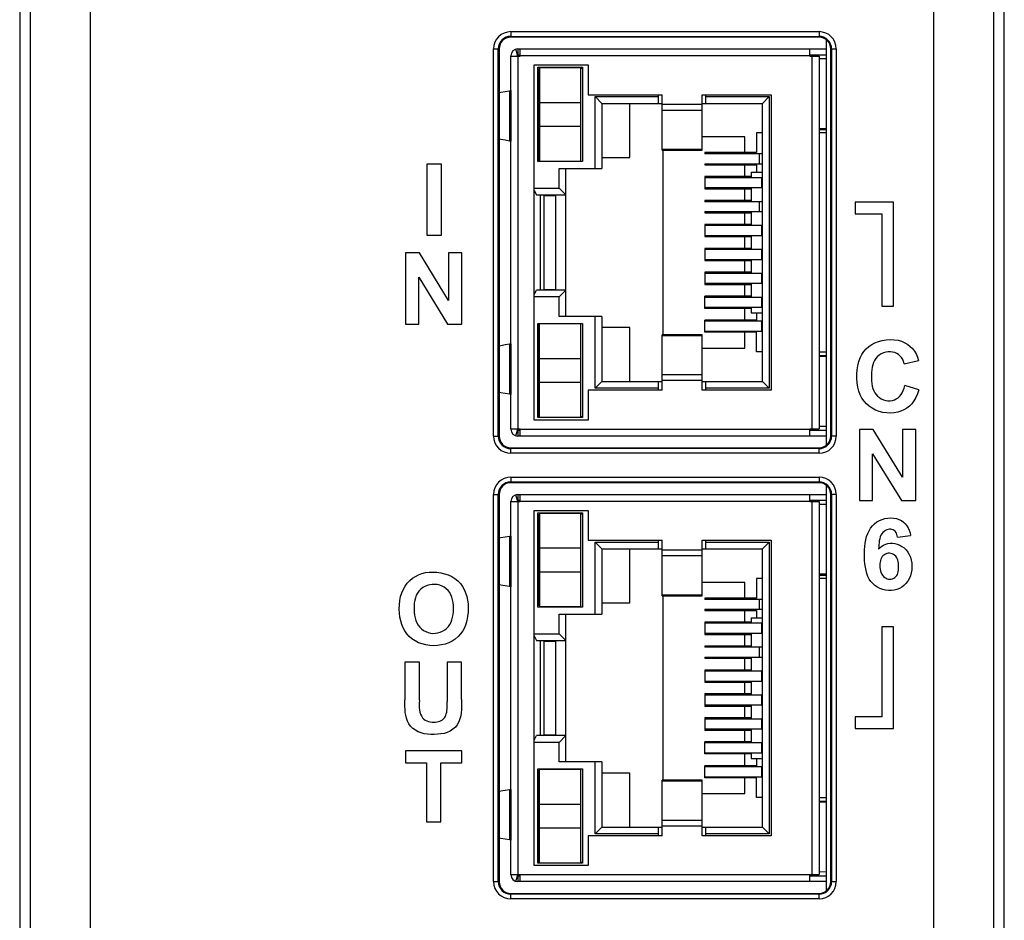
# Model space of a CAD drawing. Header units: millimetres. Extents: x 4414 to 5520, y -269 to 495.
# Tile 12 of 53: x 4710 to 4752, y -96 to -58. Entities that reach past the tile are written whole.
import ezdxf

# ---------------------------------------------------------------- set-up
doc = ezdxf.new("R2010")
doc.units = ezdxf.units.MM
doc.header["$LTSCALE"] = 23.1
doc.layers.get('0').update_dxf_attribs({"linetype": 'CONTINUOUS'})

msp = doc.modelspace()

# ---------------------------------------------------------------- linework, layer by layer
at = {"color": 0, "linetype": 'Continuous'}
for p, q in [((4710.33, 12.961), (4710.33, -155.439)), ((4752.33, -155.439), (4752.33, 12.961)), ((4710.775, -13.686), (4710.775, -154.993)), ((4713.341, -13.752), (4713.341, -154.942)), ((4749.32, -154.948), (4749.32, -13.752)), ((4751.885, -154.993), (4751.885, -13.686)), ((4731.28, -58.508), (4731.28, -58.743)), ((4731.28, -58.508), (4744.43, -58.508)), ((4731.28, -58.708), (4744.43, -58.708)), ((4744.43, -58.743), (4731.28, -58.743)), ((4744.43, -58.508), (4744.43, -58.743)), ((4744.73, -58.844), (4744.73, -76.153)), ((4730.545, -75.753), (4730.545, -59.243)), ((4730.545, -59.243), (4730.78, -59.243)), ((4730.745, -75.753), (4730.745, -59.243)), ((4730.78, -59.243), (4730.78, -75.753)), ((4731.28, -75.453), (4731.28, -59.543)), ((4731.28, -59.548), (4731.68, -59.548)), ((4731.566, -59.495), (4731.496, -59.255)), ((4731.53, -59.548), (4731.53, -59.543)), ((4731.58, -59.243), (4731.58, -59.493)), ((4731.58, -59.243), (4744.73, -59.243)), ((4731.58, -59.493), (4731.68, -59.493)), ((4731.58, -59.543), (4731.58, -59.548)), ((4731.58, -59.543), (4731.68, -59.543)), ((4731.58, -59.548), (4731.58, -75.448)), ((4731.68, -59.548), (4731.68, -59.243)), ((4744.03, -59.543), (4731.68, -59.543)), ((4744.03, -59.548), (4744.03, -59.243)), ((4744.03, -59.493), (4744.73, -59.493)), ((4744.03, -59.543), (4744.38, -59.543)), ((4744.03, -59.548), (4744.43, -59.548)), ((4744.13, -59.543), (4744.13, -59.548)), ((4744.13, -75.448), (4744.13, -59.548)), ((4744.38, -59.543), (4744.38, -59.548)), ((4744.43, -59.548), (4744.43, -75.448)), ((4744.93, -75.753), (4744.93, -59.243)), ((4744.93, -59.243), (4745.165, -59.243)), ((4744.965, -59.243), (4744.965, -75.753)), ((4745.165, -59.243), (4745.165, -75.753)), ((4732.28, -75.068), (4732.28, -59.928)), ((4732.28, -59.928), (4734.58, -59.928)), ((4732.435, -64.048), (4732.435, -60.028)), ((4732.435, -60.028), (4734.335, -60.028)), ((4732.51, -60.038), (4732.51, -64.038)), ((4732.51, -60.038), (4734.26, -60.038)), ((4734.26, -64.038), (4734.26, -60.038)), ((4734.335, -60.028), (4734.335, -64.048)), ((4734.58, -59.928), (4734.58, -61.198)), ((4744.73, -59.67), (4744.43, -59.665)), ((4732.485, -63.998), (4732.485, -60.078)), ((4732.51, -60.078), (4732.485, -60.078)), ((4732.485, -60.468), (4732.51, -60.468)), ((4734.335, -60.078), (4734.26, -60.078)), ((4731.227, -61.025), (4731.274, -61.018)), ((4731.227, -61.025), (4731.227, -63.171)), ((4731.274, -61.018), (4731.274, -63.178)), ((4732.51, -61.068), (4732.485, -61.068)), ((4734.58, -61.198), (4737.735, -61.198)), ((4734.872, -64.348), (4734.872, -61.28)), ((4734.872, -61.28), (4737.585, -61.28)), ((4734.872, -61.28), (4735.16, -61.568)), ((4737.585, -61.568), (4737.585, -61.198)), ((4737.735, -63.565), (4737.735, -61.198)), ((4739.435, -63.565), (4739.435, -61.198)), ((4739.435, -61.198), (4742.38, -61.198)), ((4739.585, -61.198), (4739.585, -61.568)), ((4739.585, -61.28), (4742.299, -61.28)), ((4742.01, -61.568), (4742.299, -61.28)), ((4742.299, -61.28), (4742.299, -73.717)), ((4742.38, -61.198), (4742.38, -73.798)), ((4734.26, -61.538), (4732.51, -61.538)), ((4735.16, -61.568), (4735.16, -64.348)), ((4735.16, -61.568), (4737.735, -61.568)), ((4736.36, -63.868), (4736.36, -61.568)), ((4737.735, -61.607), (4739.435, -61.607)), ((4739.435, -61.568), (4742.01, -61.568)), ((4742.01, -73.428), (4742.01, -61.568)), ((4739.435, -61.866), (4737.735, -61.866)), ((4732.51, -62.538), (4734.26, -62.538)), ((4741.26, -62.998), (4739.435, -62.998)), ((4741.26, -63.668), (4741.26, -62.998)), ((4741.76, -62.828), (4741.76, -63.668)), ((4742.01, -62.828), (4741.76, -62.828)), ((4744.43, -62.632), (4744.73, -62.626)), ((4744.43, -62.678), (4744.73, -62.678)), ((4744.73, -62.828), (4744.43, -62.828)), ((4731.274, -63.178), (4731.227, -63.171)), ((4732.485, -63.008), (4732.51, -63.008)), ((4732.51, -63.608), (4732.485, -63.608)), ((4737.735, -63.525), (4739.435, -63.525)), ((4737.735, -63.565), (4739.435, -63.565)), ((4737.76, -63.565), (4737.76, -71.432)), ((4741.76, -63.668), (4739.554, -63.668)), ((4739.554, -63.668), (4739.554, -63.718)), ((4742.01, -63.718), (4739.554, -63.718)), ((4741.891, -64.138), (4741.891, -63.718)), ((4727.703, -64.162), (4727.703, -67.193)), ((4728.317, -64.162), (4727.703, -64.162)), ((4728.317, -67.193), (4728.317, -64.162)), ((4734.335, -64.048), (4732.435, -64.048)), ((4732.485, -63.998), (4732.51, -63.998)), ((4734.26, -64.038), (4732.51, -64.038)), ((4733.185, -64.038), (4733.185, -64.048)), ((4735.16, -63.868), (4736.36, -63.868)), ((4739.554, -64.138), (4742.01, -64.138)), ((4739.554, -64.138), (4739.554, -64.188)), ((4739.554, -64.188), (4741.76, -64.188)), ((4741.26, -64.688), (4741.26, -64.188)), ((4741.76, -64.188), (4741.76, -64.498)), ((4733.342, -65.18), (4733.342, -64.348)), ((4733.342, -64.348), (4735.16, -64.348)), ((4733.63, -70.648), (4733.63, -64.348)), ((4741.535, -64.498), (4742.01, -64.498)), ((4741.535, -64.498), (4741.535, -64.738)), ((4741.535, -64.688), (4739.554, -64.688)), ((4739.554, -64.688), (4739.554, -65.208)), ((4742.01, -64.738), (4739.554, -64.738)), ((4741.035, -64.738), (4741.035, -64.688)), ((4741.991, -65.158), (4741.991, -64.738)), ((4732.28, -65.18), (4733.342, -65.18)), ((4732.28, -65.276), (4732.38, -65.468)), ((4732.38, -65.468), (4733.63, -65.468)), ((4732.53, -65.468), (4732.53, -69.528)), ((4732.685, -65.498), (4732.685, -69.498)), ((4732.685, -65.498), (4733.185, -65.498)), ((4733.03, -65.498), (4733.03, -65.468)), ((4733.185, -65.468), (4733.185, -69.528)), ((4733.342, -65.18), (4733.63, -65.468)), ((4739.554, -65.158), (4742.01, -65.158)), ((4739.554, -65.208), (4741.535, -65.208)), ((4740.185, -65.158), (4740.185, -65.208)), ((4741.035, -65.208), (4741.035, -65.158)), ((4741.26, -65.708), (4741.26, -65.208)), ((4741.535, -65.158), (4741.535, -65.758)), ((4741.535, -65.708), (4739.554, -65.708)), ((4739.554, -65.708), (4739.554, -65.758)), ((4742.01, -65.758), (4739.554, -65.758)), ((4740.185, -65.708), (4740.185, -65.758)), ((4741.035, -65.758), (4741.035, -65.708)), ((4741.891, -66.178), (4741.891, -65.758)), ((4747.603, -65.781), (4745.969, -65.781)), ((4745.969, -65.781), (4745.969, -66.275)), ((4747.603, -70.215), (4747.603, -65.781)), ((4739.554, -66.178), (4742.01, -66.178)), ((4739.554, -66.178), (4739.554, -66.228)), ((4739.554, -66.228), (4741.535, -66.228)), ((4740.185, -66.178), (4740.185, -66.228)), ((4741.035, -66.228), (4741.035, -66.178)), ((4741.26, -66.728), (4741.26, -66.228)), ((4741.535, -66.178), (4741.535, -66.778)), ((4745.969, -66.275), (4747.11, -66.275)), ((4747.11, -66.275), (4747.11, -70.215)), ((4741.535, -66.728), (4739.554, -66.728)), ((4739.554, -66.728), (4739.554, -67.248)), ((4742.01, -66.778), (4739.554, -66.778)), ((4740.185, -66.728), (4740.185, -66.778)), ((4741.035, -66.778), (4741.035, -66.728)), ((4741.991, -67.198), (4741.991, -66.778)), ((4727.703, -67.193), (4728.317, -67.193)), ((4739.554, -67.198), (4742.01, -67.198)), ((4741.035, -67.248), (4741.035, -67.198)), ((4741.535, -67.198), (4741.535, -67.798)), ((4739.554, -67.248), (4741.535, -67.248)), ((4741.26, -67.748), (4741.26, -67.248)), ((4726.784, -67.945), (4726.784, -70.976)), ((4727.378, -67.945), (4726.784, -67.945)), ((4728.625, -69.976), (4727.378, -67.945)), ((4728.625, -67.945), (4728.625, -69.976)), ((4729.192, -67.945), (4728.625, -67.945)), ((4729.192, -70.976), (4729.192, -67.945)), ((4741.535, -67.748), (4739.554, -67.748)), ((4739.554, -67.748), (4739.554, -68.268)), ((4742.01, -67.798), (4739.554, -67.798)), ((4741.035, -67.798), (4741.035, -67.748)), ((4741.991, -68.218), (4741.991, -67.798)), ((4739.554, -68.218), (4742.01, -68.218)), ((4739.554, -68.268), (4741.535, -68.268)), ((4740.185, -68.218), (4740.185, -68.268)), ((4741.035, -68.268), (4741.035, -68.218)), ((4741.26, -68.768), (4741.26, -68.268)), ((4741.535, -68.218), (4741.535, -68.818)), ((4741.535, -68.768), (4739.554, -68.768)), ((4739.554, -68.768), (4739.554, -69.288)), ((4742.01, -68.818), (4739.554, -68.818)), ((4740.185, -68.768), (4740.185, -68.818)), ((4741.035, -68.818), (4741.035, -68.768)), ((4741.991, -69.238), (4741.991, -68.818)), ((4727.351, -70.976), (4727.351, -68.984)), ((4727.351, -68.984), (4728.579, -70.976)), ((4739.554, -69.238), (4742.01, -69.238)), ((4739.554, -69.288), (4741.535, -69.288)), ((4740.185, -69.238), (4740.185, -69.288)), ((4741.035, -69.288), (4741.035, -69.238)), ((4741.26, -69.788), (4741.26, -69.288)), ((4741.535, -69.238), (4741.535, -69.838)), ((4732.28, -69.721), (4732.38, -69.528)), ((4733.63, -69.528), (4732.38, -69.528)), ((4732.685, -69.498), (4733.185, -69.498)), ((4733.03, -69.528), (4733.03, -69.498)), ((4733.342, -69.817), (4733.63, -69.528)), ((4733.342, -69.817), (4732.28, -69.817)), ((4733.342, -70.648), (4733.342, -69.817)), ((4741.535, -69.788), (4739.554, -69.788)), ((4739.554, -70.308), (4739.554, -69.788)), ((4742.01, -69.838), (4739.554, -69.838)), ((4740.185, -69.788), (4740.185, -69.838)), ((4741.035, -69.838), (4741.035, -69.788)), ((4741.991, -70.258), (4741.991, -69.838)), ((4739.554, -70.258), (4742.01, -70.258)), ((4741.535, -70.308), (4739.554, -70.308)), ((4741.035, -70.308), (4741.035, -70.258)), ((4741.26, -70.808), (4741.26, -70.308)), ((4741.535, -70.258), (4741.535, -70.498)), ((4741.535, -70.498), (4742.01, -70.498)), ((4741.76, -70.498), (4741.76, -70.808)), ((4747.11, -70.215), (4747.603, -70.215)), ((4726.784, -70.976), (4727.351, -70.976)), ((4728.579, -70.976), (4729.192, -70.976)), ((4732.435, -70.948), (4734.335, -70.948)), ((4732.435, -74.968), (4732.435, -70.948)), ((4732.51, -70.958), (4734.26, -70.958)), ((4732.51, -74.958), (4732.51, -70.958)), ((4733.185, -70.948), (4733.185, -70.958)), ((4735.16, -70.648), (4733.342, -70.648)), ((4734.26, -74.958), (4734.26, -70.958)), ((4734.335, -70.948), (4734.335, -74.968)), ((4734.872, -73.717), (4734.872, -70.648)), ((4735.16, -70.648), (4735.16, -73.428)), ((4741.76, -70.808), (4739.554, -70.808)), ((4739.554, -71.328), (4739.554, -70.808)), ((4742.01, -70.858), (4739.554, -70.858)), ((4741.991, -71.278), (4741.991, -70.858)), ((4732.51, -70.998), (4732.485, -70.998)), ((4732.485, -74.918), (4732.485, -70.998)), ((4732.51, -71.388), (4732.485, -71.388)), ((4736.36, -71.128), (4735.16, -71.128)), ((4736.36, -73.428), (4736.36, -71.128)), ((4739.554, -71.278), (4742.01, -71.278)), ((4741.76, -71.328), (4739.554, -71.328)), ((4741.26, -71.998), (4741.26, -71.328)), ((4741.76, -72.168), (4741.76, -71.328)), ((4731.227, -71.825), (4731.274, -71.818)), ((4731.274, -71.818), (4731.274, -73.978)), ((4739.435, -71.432), (4737.735, -71.432)), ((4737.735, -73.798), (4737.735, -71.432)), ((4739.435, -71.472), (4737.735, -71.472)), ((4739.435, -73.798), (4739.435, -71.432)), ((4731.227, -71.825), (4731.227, -73.971)), ((4732.485, -71.988), (4732.51, -71.988)), ((4739.435, -71.998), (4741.26, -71.998)), ((4742.01, -72.168), (4741.76, -72.168)), ((4744.43, -72.168), (4744.73, -72.168)), ((4734.26, -72.458), (4732.51, -72.458)), ((4744.43, -72.318), (4744.73, -72.318)), ((4744.73, -72.37), (4744.43, -72.365)), ((4748.064, -72.668), (4748.67, -72.524)), ((4732.51, -73.458), (4734.26, -73.458)), ((4734.872, -73.717), (4735.16, -73.428)), ((4735.16, -73.428), (4737.735, -73.428)), ((4737.585, -73.798), (4737.585, -73.428)), ((4737.735, -73.13), (4739.435, -73.13)), ((4739.435, -73.39), (4737.735, -73.39)), ((4739.435, -73.428), (4742.01, -73.428)), ((4739.585, -73.428), (4739.585, -73.798)), ((4742.01, -73.428), (4742.299, -73.717)), ((4737.735, -73.798), (4734.58, -73.798)), ((4734.58, -73.798), (4734.58, -75.068)), ((4737.585, -73.717), (4734.872, -73.717)), ((4742.38, -73.798), (4739.435, -73.798)), ((4742.299, -73.717), (4739.585, -73.717)), ((4748.678, -73.785), (4748.085, -73.603)), ((4731.274, -73.978), (4731.227, -73.971)), ((4732.51, -73.928), (4732.485, -73.928)), ((4732.485, -74.528), (4732.51, -74.528)), ((4734.58, -75.068), (4732.28, -75.068)), ((4734.335, -74.968), (4732.435, -74.968)), ((4732.485, -74.918), (4732.51, -74.918)), ((4734.26, -74.958), (4732.51, -74.958)), ((4734.26, -74.918), (4734.335, -74.918)), ((4731.28, -75.448), (4731.68, -75.448)), ((4731.496, -75.741), (4731.566, -75.501)), ((4731.53, -75.448), (4731.53, -75.453)), ((4731.58, -75.448), (4731.58, -75.453)), ((4731.58, -75.453), (4731.68, -75.453)), ((4731.58, -75.503), (4731.58, -75.753)), ((4731.58, -75.503), (4731.68, -75.503)), ((4731.68, -75.753), (4731.68, -75.448)), ((4731.68, -75.453), (4744.03, -75.453)), ((4744.03, -75.448), (4744.43, -75.448)), ((4744.03, -75.753), (4744.03, -75.448)), ((4744.03, -75.453), (4744.38, -75.453)), ((4744.03, -75.503), (4744.73, -75.503)), ((4744.13, -75.448), (4744.13, -75.453)), ((4744.38, -75.448), (4744.38, -75.453)), ((4744.43, -75.332), (4744.73, -75.326)), ((4746.741, -75.473), (4746.147, -75.473)), ((4746.147, -75.473), (4746.147, -78.504)), ((4747.988, -77.504), (4746.741, -75.473)), ((4748.555, -75.473), (4747.988, -75.473)), ((4747.988, -75.473), (4747.988, -77.504)), ((4748.555, -78.504), (4748.555, -75.473)), ((4730.545, -75.753), (4730.78, -75.753)), ((4744.73, -75.753), (4731.58, -75.753)), ((4745.165, -75.753), (4744.93, -75.753)), ((4731.28, -76.488), (4731.28, -76.253)), ((4731.28, -76.253), (4744.43, -76.253)), ((4744.43, -76.288), (4731.28, -76.288)), ((4744.43, -76.488), (4744.43, -76.253)), ((4744.43, -76.488), (4731.28, -76.488)), ((4746.714, -76.512), (4747.942, -78.504)), ((4746.714, -78.504), (4746.714, -76.512)), ((4731.28, -77.508), (4744.43, -77.508)), ((4731.28, -77.508), (4731.28, -77.743)), ((4744.43, -77.508), (4744.43, -77.743)), ((4731.28, -77.708), (4744.43, -77.708)), ((4744.43, -77.743), (4731.28, -77.743)), ((4744.73, -77.844), (4744.73, -95.153)), ((4730.545, -78.243), (4730.78, -78.243)), ((4730.545, -94.753), (4730.545, -78.243)), ((4730.745, -94.753), (4730.745, -78.243)), ((4730.78, -78.243), (4730.78, -94.753)), ((4731.566, -78.495), (4731.496, -78.255)), ((4731.58, -78.243), (4744.73, -78.243)), ((4731.58, -78.243), (4731.58, -78.493)), ((4731.58, -78.493), (4731.68, -78.493)), ((4731.68, -78.548), (4731.68, -78.243)), ((4744.03, -78.548), (4744.03, -78.243)), ((4744.03, -78.493), (4744.73, -78.493)), ((4745.165, -78.243), (4744.93, -78.243)), ((4744.93, -94.753), (4744.93, -78.243)), ((4744.965, -78.243), (4744.965, -94.753)), ((4745.165, -78.243), (4745.165, -94.753)), ((4746.147, -78.504), (4746.714, -78.504)), ((4747.942, -78.504), (4748.555, -78.504)), ((4731.28, -94.453), (4731.28, -78.543)), ((4731.28, -78.548), (4731.68, -78.548)), ((4731.53, -78.548), (4731.53, -78.543)), ((4731.58, -78.543), (4731.68, -78.543)), ((4731.58, -78.543), (4731.58, -78.548)), ((4731.58, -78.548), (4731.58, -94.448)), ((4744.03, -78.543), (4731.68, -78.543)), ((4732.28, -78.928), (4734.58, -78.928)), ((4732.28, -94.068), (4732.28, -78.928)), ((4734.58, -78.928), (4734.58, -80.198)), ((4744.03, -78.543), (4744.38, -78.543)), ((4744.03, -78.548), (4744.43, -78.548)), ((4744.13, -78.543), (4744.13, -78.548)), ((4744.13, -94.448), (4744.13, -78.548)), ((4744.38, -78.543), (4744.38, -78.548)), ((4744.43, -78.548), (4744.43, -94.448)), ((4744.73, -78.67), (4744.43, -78.665)), ((4732.435, -79.028), (4734.335, -79.028)), ((4732.435, -83.048), (4732.435, -79.028)), ((4732.51, -79.078), (4732.485, -79.078)), ((4732.485, -82.998), (4732.485, -79.078)), ((4732.51, -79.038), (4734.26, -79.038)), ((4732.51, -79.038), (4732.51, -83.038)), ((4734.26, -83.038), (4734.26, -79.038)), ((4734.335, -79.078), (4734.26, -79.078)), ((4734.335, -79.028), (4734.335, -83.048)), ((4732.485, -79.468), (4732.51, -79.468)), ((4731.227, -80.025), (4731.274, -80.018)), ((4731.227, -80.025), (4731.227, -82.171)), ((4731.274, -80.018), (4731.274, -82.178)), ((4732.51, -80.068), (4732.485, -80.068)), ((4734.58, -80.198), (4737.735, -80.198)), ((4737.585, -80.568), (4737.585, -80.198)), ((4737.735, -82.565), (4737.735, -80.198)), ((4739.435, -80.198), (4742.38, -80.198)), ((4739.435, -82.565), (4739.435, -80.198)), ((4739.585, -80.198), (4739.585, -80.568)), ((4742.38, -80.198), (4742.38, -92.798)), ((4747.772, -80.061), (4748.335, -79.999)), ((4734.26, -80.538), (4732.51, -80.538)), ((4734.872, -80.28), (4737.585, -80.28)), ((4734.872, -80.28), (4735.16, -80.568)), ((4734.872, -83.348), (4734.872, -80.28)), ((4735.16, -80.568), (4737.735, -80.568)), ((4735.16, -80.568), (4735.16, -83.348)), ((4736.36, -82.868), (4736.36, -80.568)), ((4737.735, -80.607), (4739.435, -80.607)), ((4739.435, -80.568), (4742.01, -80.568)), ((4739.585, -80.28), (4742.299, -80.28)), ((4742.01, -80.568), (4742.299, -80.28)), ((4742.01, -92.428), (4742.01, -80.568)), ((4742.299, -80.28), (4742.299, -92.717)), ((4739.435, -80.866), (4737.735, -80.866)), ((4732.51, -81.538), (4734.26, -81.538)), ((4742.01, -81.828), (4741.76, -81.828)), ((4741.76, -81.828), (4741.76, -82.668)), ((4744.43, -81.632), (4744.73, -81.626)), ((4744.43, -81.678), (4744.73, -81.678)), ((4744.73, -81.828), (4744.43, -81.828)), ((4731.274, -82.178), (4731.227, -82.171)), ((4732.485, -82.008), (4732.51, -82.008)), ((4741.26, -81.998), (4739.435, -81.998)), ((4741.26, -82.668), (4741.26, -81.998)), ((4732.51, -82.608), (4732.485, -82.608)), ((4737.735, -82.525), (4739.435, -82.525)), ((4737.735, -82.565), (4739.435, -82.565)), ((4737.76, -82.565), (4737.76, -90.432)), ((4741.76, -82.668), (4739.554, -82.668)), ((4739.554, -82.668), (4739.554, -82.718)), ((4742.01, -82.718), (4739.554, -82.718)), ((4741.891, -83.138), (4741.891, -82.718)), ((4734.335, -83.048), (4732.435, -83.048)), ((4732.485, -82.998), (4732.51, -82.998)), ((4734.26, -83.038), (4732.51, -83.038)), ((4733.185, -83.038), (4733.185, -83.048)), ((4735.16, -82.868), (4736.36, -82.868)), ((4739.554, -83.138), (4742.01, -83.138)), ((4739.554, -83.138), (4739.554, -83.188)), ((4733.342, -83.348), (4735.16, -83.348)), ((4733.342, -84.18), (4733.342, -83.348)), ((4733.63, -89.648), (4733.63, -83.348)), ((4739.554, -83.188), (4741.76, -83.188)), ((4741.26, -83.688), (4741.26, -83.188)), ((4741.535, -83.498), (4742.01, -83.498)), ((4741.535, -83.498), (4741.535, -83.738)), ((4741.76, -83.188), (4741.76, -83.498)), ((4741.535, -83.688), (4739.554, -83.688)), ((4739.554, -83.688), (4739.554, -84.208)), ((4742.01, -83.738), (4739.554, -83.738)), ((4741.035, -83.738), (4741.035, -83.688)), ((4741.991, -84.158), (4741.991, -83.738)), ((4747.603, -83.885), (4747.11, -83.885)), ((4747.11, -83.885), (4747.11, -87.725)), ((4747.603, -88.219), (4747.603, -83.885)), ((4732.28, -84.18), (4733.342, -84.18)), ((4732.28, -84.276), (4732.38, -84.468)), ((4733.342, -84.18), (4733.63, -84.468)), ((4739.554, -84.158), (4742.01, -84.158)), ((4739.554, -84.208), (4741.535, -84.208)), ((4740.185, -84.158), (4740.185, -84.208)), ((4741.035, -84.208), (4741.035, -84.158)), ((4741.26, -84.708), (4741.26, -84.208)), ((4741.535, -84.158), (4741.535, -84.758)), ((4732.38, -84.468), (4733.63, -84.468)), ((4732.53, -84.468), (4732.53, -88.528)), ((4732.685, -84.498), (4733.185, -84.498)), ((4732.685, -84.498), (4732.685, -88.498)), ((4733.03, -84.498), (4733.03, -84.468)), ((4733.185, -84.468), (4733.185, -88.528)), ((4741.535, -84.708), (4739.554, -84.708)), ((4739.554, -84.708), (4739.554, -84.758)), ((4742.01, -84.758), (4739.554, -84.758)), ((4740.185, -84.708), (4740.185, -84.758)), ((4741.035, -84.758), (4741.035, -84.708)), ((4741.891, -85.178), (4741.891, -84.758)), ((4739.554, -85.178), (4742.01, -85.178)), ((4739.554, -85.178), (4739.554, -85.228)), ((4739.554, -85.228), (4741.535, -85.228)), ((4740.185, -85.178), (4740.185, -85.228)), ((4741.035, -85.228), (4741.035, -85.178)), ((4741.26, -85.728), (4741.26, -85.228)), ((4741.535, -85.178), (4741.535, -85.778)), ((4727.379, -85.389), (4726.765, -85.389)), ((4726.765, -85.389), (4726.765, -87.007)), ((4727.379, -87.031), (4727.379, -85.389)), ((4729.174, -85.389), (4728.56, -85.389)), ((4728.56, -85.389), (4728.56, -87.066)), ((4729.174, -86.982), (4729.174, -85.389)), ((4741.535, -85.728), (4739.554, -85.728)), ((4739.554, -85.728), (4739.554, -86.248)), ((4742.01, -85.778), (4739.554, -85.778)), ((4740.185, -85.728), (4740.185, -85.778)), ((4741.035, -85.778), (4741.035, -85.728)), ((4741.991, -86.198), (4741.991, -85.778)), ((4739.554, -86.198), (4742.01, -86.198)), ((4739.554, -86.248), (4741.535, -86.248)), ((4741.035, -86.248), (4741.035, -86.198)), ((4741.26, -86.748), (4741.26, -86.248)), ((4741.535, -86.198), (4741.535, -86.798)), ((4741.535, -86.748), (4739.554, -86.748)), ((4739.554, -86.748), (4739.554, -87.268)), ((4742.01, -86.798), (4739.554, -86.798)), ((4741.035, -86.798), (4741.035, -86.748)), ((4741.991, -87.218), (4741.991, -86.798)), ((4739.554, -87.218), (4742.01, -87.218)), ((4739.554, -87.268), (4741.535, -87.268)), ((4740.185, -87.218), (4740.185, -87.268)), ((4741.035, -87.268), (4741.035, -87.218)), ((4741.26, -87.768), (4741.26, -87.268)), ((4741.535, -87.218), (4741.535, -87.818)), ((4741.535, -87.768), (4739.554, -87.768)), ((4739.554, -87.768), (4739.554, -88.288)), ((4740.185, -87.768), (4740.185, -87.818)), ((4741.035, -87.818), (4741.035, -87.768)), ((4747.11, -87.725), (4745.969, -87.725)), ((4745.969, -87.725), (4745.969, -88.219)), ((4742.01, -87.818), (4739.554, -87.818)), ((4741.991, -88.238), (4741.991, -87.818)), ((4732.28, -88.721), (4732.38, -88.528)), ((4733.63, -88.528), (4732.38, -88.528)), ((4732.685, -88.498), (4733.185, -88.498)), ((4733.03, -88.528), (4733.03, -88.498)), ((4733.342, -88.817), (4733.63, -88.528)), ((4739.554, -88.238), (4742.01, -88.238)), ((4739.554, -88.288), (4741.535, -88.288)), ((4740.185, -88.238), (4740.185, -88.288)), ((4741.035, -88.288), (4741.035, -88.238)), ((4741.26, -88.788), (4741.26, -88.288)), ((4741.535, -88.238), (4741.535, -88.838)), ((4745.969, -88.219), (4747.603, -88.219)), ((4733.342, -88.817), (4732.28, -88.817)), ((4733.342, -89.648), (4733.342, -88.817)), ((4741.535, -88.788), (4739.554, -88.788)), ((4739.554, -89.308), (4739.554, -88.788)), ((4742.01, -88.838), (4739.554, -88.838)), ((4740.185, -88.788), (4740.185, -88.838)), ((4741.035, -88.838), (4741.035, -88.788)), ((4741.991, -89.258), (4741.991, -88.838)), ((4729.19, -89.172), (4726.785, -89.172)), ((4726.785, -89.172), (4726.785, -89.684)), ((4729.19, -89.684), (4729.19, -89.172)), ((4739.554, -89.258), (4742.01, -89.258)), ((4741.535, -89.308), (4739.554, -89.308)), ((4741.035, -89.308), (4741.035, -89.258)), ((4741.26, -89.808), (4741.26, -89.308)), ((4741.535, -89.258), (4741.535, -89.498)), ((4726.785, -89.684), (4727.683, -89.684)), ((4727.683, -89.684), (4727.683, -92.203)), ((4728.296, -89.684), (4729.19, -89.684)), ((4728.296, -92.203), (4728.296, -89.684)), ((4735.16, -89.648), (4733.342, -89.648)), ((4734.872, -92.717), (4734.872, -89.648)), ((4735.16, -89.648), (4735.16, -92.428)), ((4741.76, -89.808), (4739.554, -89.808)), ((4739.554, -90.328), (4739.554, -89.808)), ((4742.01, -89.858), (4739.554, -89.858)), ((4741.535, -89.498), (4742.01, -89.498)), ((4741.76, -89.498), (4741.76, -89.808)), ((4741.991, -90.278), (4741.991, -89.858)), ((4732.435, -89.948), (4734.335, -89.948)), ((4732.435, -93.968), (4732.435, -89.948)), ((4732.51, -89.998), (4732.485, -89.998)), ((4732.485, -93.918), (4732.485, -89.998)), ((4732.51, -89.958), (4734.26, -89.958)), ((4732.51, -93.958), (4732.51, -89.958)), ((4733.185, -89.948), (4733.185, -89.958)), ((4734.26, -93.958), (4734.26, -89.958)), ((4734.335, -89.948), (4734.335, -93.968)), ((4736.36, -90.128), (4735.16, -90.128)), ((4736.36, -92.428), (4736.36, -90.128)), ((4739.554, -90.278), (4742.01, -90.278)), ((4732.51, -90.388), (4732.485, -90.388)), ((4739.435, -90.432), (4737.735, -90.432)), ((4737.735, -92.798), (4737.735, -90.432)), ((4739.435, -90.472), (4737.735, -90.472)), ((4739.435, -92.798), (4739.435, -90.432)), ((4741.76, -90.328), (4739.554, -90.328)), ((4741.26, -90.998), (4741.26, -90.328)), ((4741.76, -91.168), (4741.76, -90.328)), ((4731.227, -90.825), (4731.274, -90.818)), ((4731.227, -90.825), (4731.227, -92.971)), ((4731.274, -90.818), (4731.274, -92.978)), ((4732.485, -90.988), (4732.51, -90.988)), ((4739.435, -90.998), (4741.26, -90.998)), ((4734.26, -91.458), (4732.51, -91.458)), ((4742.01, -91.168), (4741.76, -91.168)), ((4744.43, -91.168), (4744.73, -91.168)), ((4744.43, -91.318), (4744.73, -91.318)), ((4744.73, -91.37), (4744.43, -91.365)), ((4727.683, -92.203), (4728.296, -92.203)), ((4737.735, -92.13), (4739.435, -92.13)), ((4739.435, -92.39), (4737.735, -92.39)), ((4732.51, -92.458), (4734.26, -92.458)), ((4737.735, -92.798), (4734.58, -92.798)), ((4734.58, -92.798), (4734.58, -94.068)), ((4734.872, -92.717), (4735.16, -92.428)), ((4737.585, -92.717), (4734.872, -92.717)), ((4735.16, -92.428), (4737.735, -92.428)), ((4737.585, -92.798), (4737.585, -92.428)), ((4739.435, -92.428), (4742.01, -92.428)), ((4742.38, -92.798), (4739.435, -92.798)), ((4739.585, -92.428), (4739.585, -92.798)), ((4742.299, -92.717), (4739.585, -92.717)), ((4742.01, -92.428), (4742.299, -92.717)), ((4731.274, -92.978), (4731.227, -92.971)), ((4732.51, -92.928), (4732.485, -92.928)), ((4732.485, -93.528), (4732.51, -93.528)), ((4734.58, -94.068), (4732.28, -94.068)), ((4734.335, -93.968), (4732.435, -93.968)), ((4732.485, -93.918), (4732.51, -93.918)), ((4734.26, -93.958), (4732.51, -93.958)), ((4734.26, -93.918), (4734.335, -93.918)), ((4731.28, -94.448), (4731.68, -94.448)), ((4731.53, -94.448), (4731.53, -94.453)), ((4731.58, -94.448), (4731.58, -94.453)), ((4731.58, -94.453), (4731.68, -94.453)), ((4731.68, -94.753), (4731.68, -94.448)), ((4731.68, -94.453), (4744.03, -94.453)), ((4744.03, -94.448), (4744.43, -94.448)), ((4744.03, -94.753), (4744.03, -94.448)), ((4744.03, -94.453), (4744.38, -94.453)), ((4744.13, -94.448), (4744.13, -94.453)), ((4744.38, -94.448), (4744.38, -94.453)), ((4744.43, -94.332), (4744.73, -94.326)), ((4730.545, -94.753), (4730.78, -94.753)), ((4731.496, -94.741), (4731.566, -94.501)), ((4731.58, -94.503), (4731.68, -94.503)), ((4731.58, -94.503), (4731.58, -94.753)), ((4744.73, -94.753), (4731.58, -94.753)), ((4744.03, -94.503), (4744.73, -94.503)), ((4744.93, -94.753), (4745.165, -94.753)), ((4731.28, -95.253), (4744.43, -95.253)), ((4731.28, -95.488), (4731.28, -95.253)), ((4744.43, -95.288), (4731.28, -95.288)), ((4744.43, -95.488), (4744.43, -95.253)), ((4744.43, -95.488), (4731.28, -95.488))]:
    msp.add_line(p, q, dxfattribs=at)
for points in [[(4730.78, -61.098), (4730.855, -61.084), (4731.034, -61.055), (4731.227, -61.025)], [(4731.227, -63.171), (4731.034, -63.142), (4730.855, -63.112), (4730.78, -63.099)], [(4746.129, -72.579), (4746.187, -72.422), (4746.259, -72.28), (4746.344, -72.153), (4746.441, -72.04), (4746.551, -71.94), (4746.674, -71.854), (4746.809, -71.781), (4746.961, -71.721), (4747.125, -71.674), (4747.292, -71.645), (4747.463, -71.636), (4747.636, -71.645), (4747.798, -71.67), (4747.948, -71.713), (4748.087, -71.772), (4748.212, -71.844), (4748.32, -71.928), (4748.414, -72.025), (4748.496, -72.134), (4748.566, -72.253), (4748.624, -72.383), (4748.67, -72.524)], [(4730.78, -71.898), (4730.855, -71.884), (4731.034, -71.855), (4731.227, -71.825)], [(4748.064, -72.668), (4748.035, -72.572), (4747.996, -72.486), (4747.947, -72.409), (4747.887, -72.34), (4747.818, -72.28), (4747.742, -72.232), (4747.659, -72.196), (4747.568, -72.172), (4747.474, -72.161), (4747.374, -72.163), (4747.271, -72.179), (4747.172, -72.207), (4747.078, -72.25), (4746.988, -72.305), (4746.909, -72.369), (4746.845, -72.442), (4746.793, -72.524), (4746.75, -72.614), (4746.718, -72.711), (4746.696, -72.816), (4746.681, -72.926), (4746.67, -73.041), (4746.666, -73.161), (4746.667, -73.281), (4746.672, -73.399), (4746.682, -73.516), (4746.7, -73.626), (4746.726, -73.728)], [(4748.678, -73.785), (4748.621, -73.956), (4748.553, -74.111), (4748.474, -74.249), (4748.383, -74.372), (4748.281, -74.479), (4748.17, -74.568), (4748.051, -74.64), (4747.923, -74.695), (4747.786, -74.735), (4747.637, -74.761), (4747.478, -74.772), (4747.318, -74.766), (4747.155, -74.741), (4746.989, -74.699), (4746.835, -74.642), (4746.694, -74.569), (4746.563, -74.482), (4746.447, -74.381), (4746.346, -74.266), (4746.259, -74.137), (4746.187, -73.994), (4746.128, -73.837), (4746.083, -73.666), (4746.053, -73.489), (4746.038, -73.305), (4746.038, -73.114), (4746.053, -72.929), (4746.083, -72.751), (4746.129, -72.579)], [(4731.227, -73.971), (4731.034, -73.942), (4730.855, -73.912), (4730.78, -73.899)], [(4746.726, -73.728), (4746.761, -73.823), (4746.806, -73.909), (4746.861, -73.987), (4746.926, -74.055), (4747, -74.114), (4747.084, -74.164), (4747.176, -74.204), (4747.27, -74.231), (4747.365, -74.244), (4747.462, -74.244), (4747.555, -74.231), (4747.641, -74.206), (4747.723, -74.169), (4747.797, -74.121), (4747.865, -74.059), (4747.925, -73.986), (4747.977, -73.904), (4748.021, -73.813), (4748.057, -73.713), (4748.085, -73.603)], [(4746.794, -79.489), (4746.894, -79.415), (4747.001, -79.354), (4747.117, -79.305), (4747.239, -79.268), (4747.362, -79.247), (4747.487, -79.24), (4747.612, -79.249), (4747.729, -79.271), (4747.838, -79.307), (4747.939, -79.358), (4748.029, -79.42), (4748.106, -79.493), (4748.172, -79.578), (4748.227, -79.671), (4748.273, -79.772), (4748.309, -79.881), (4748.335, -79.999)], [(4748.136, -82.041), (4748.05, -82.123), (4747.956, -82.192), (4747.855, -82.248), (4747.746, -82.292), (4747.632, -82.322), (4747.513, -82.338), (4747.389, -82.341), (4747.267, -82.329), (4747.146, -82.3), (4747.026, -82.256), (4746.914, -82.199), (4746.812, -82.129), (4746.719, -82.046), (4746.637, -81.953), (4746.57, -81.849), (4746.515, -81.735), (4746.47, -81.614), (4746.433, -81.484), (4746.406, -81.347), (4746.386, -81.206), (4746.373, -81.059), (4746.367, -80.908), (4746.367, -80.758), (4746.371, -80.609), (4746.381, -80.461), (4746.399, -80.316), (4746.425, -80.176), (4746.458, -80.039), (4746.503, -79.91), (4746.559, -79.789), (4746.626, -79.676), (4746.704, -79.575), (4746.794, -79.489)], [(4747.772, -80.061), (4747.764, -80.001), (4747.749, -79.947), (4747.729, -79.897), (4747.703, -79.852), (4747.671, -79.812), (4747.633, -79.779), (4747.589, -79.753), (4747.538, -79.734), (4747.485, -79.724), (4747.43, -79.723), (4747.371, -79.732), (4747.313, -79.75), (4747.256, -79.778), (4747.2, -79.817), (4747.149, -79.864), (4747.106, -79.92), (4747.068, -79.984), (4747.037, -80.054), (4747.014, -80.131), (4746.999, -80.215), (4746.987, -80.301), (4746.977, -80.389), (4746.971, -80.481), (4746.969, -80.575)], [(4730.78, -80.098), (4730.855, -80.084), (4731.034, -80.055), (4731.227, -80.025)], [(4746.969, -80.575), (4747.033, -80.51), (4747.104, -80.453), (4747.182, -80.407), (4747.27, -80.368), (4747.365, -80.338), (4747.462, -80.322), (4747.563, -80.321), (4747.666, -80.333), (4747.767, -80.359), (4747.867, -80.4), (4747.965, -80.455), (4748.055, -80.523), (4748.137, -80.604), (4748.211, -80.698), (4748.273, -80.802), (4748.323, -80.918), (4748.36, -81.044), (4748.382, -81.175), (4748.39, -81.312), (4748.382, -81.453), (4748.361, -81.588), (4748.324, -81.716), (4748.273, -81.837), (4748.21, -81.946), (4748.136, -82.041)], [(4747.823, -81.335), (4747.823, -81.254), (4747.818, -81.178), (4747.806, -81.107), (4747.789, -81.04), (4747.766, -80.978), (4747.736, -80.923), (4747.697, -80.873), (4747.649, -80.831), (4747.599, -80.797), (4747.546, -80.771), (4747.489, -80.754), (4747.432, -80.747), (4747.376, -80.75), (4747.319, -80.762), (4747.265, -80.782), (4747.214, -80.811), (4747.165, -80.848), (4747.124, -80.891), (4747.09, -80.941), (4747.064, -80.997), (4747.043, -81.058), (4747.029, -81.123), (4747.021, -81.193), (4747.019, -81.267)], [(4747.019, -81.267), (4747.021, -81.352), (4747.03, -81.43), (4747.047, -81.504), (4747.07, -81.572), (4747.101, -81.635), (4747.138, -81.691), (4747.182, -81.741), (4747.232, -81.783), (4747.285, -81.816), (4747.339, -81.84), (4747.396, -81.855), (4747.452, -81.86), (4747.508, -81.854), (4747.563, -81.838), (4747.614, -81.815), (4747.662, -81.784), (4747.705, -81.745), (4747.741, -81.701), (4747.769, -81.652), (4747.79, -81.597), (4747.806, -81.538), (4747.817, -81.475), (4747.823, -81.407), (4747.823, -81.335)], [(4726.521, -83.139), (4726.525, -82.944), (4726.545, -82.761), (4726.579, -82.59), (4726.63, -82.432), (4726.695, -82.286), (4726.774, -82.152), (4726.865, -82.028), (4726.97, -81.916), (4727.085, -81.818), (4727.211, -81.734), (4727.347, -81.665), (4727.491, -81.611), (4727.642, -81.575), (4727.801, -81.555), (4727.962, -81.55), (4728.126, -81.559), (4728.293, -81.583), (4728.454, -81.622), (4728.61, -81.677), (4728.761, -81.746), (4728.898, -81.83), (4729.019, -81.929), (4729.127, -82.043), (4729.219, -82.166), (4729.293, -82.3), (4729.352, -82.443), (4729.398, -82.592), (4729.433, -82.747), (4729.454, -82.908), (4729.462, -83.076)], [(4728.832, -83.115), (4728.83, -82.98), (4728.818, -82.852), (4728.796, -82.733), (4728.766, -82.622), (4728.726, -82.518), (4728.673, -82.424), (4728.607, -82.339), (4728.529, -82.264), (4728.443, -82.201), (4728.348, -82.151), (4728.245, -82.113), (4728.141, -82.088), (4728.035, -82.076), (4727.928, -82.078), (4727.822, -82.093), (4727.718, -82.121), (4727.616, -82.163), (4727.522, -82.217), (4727.438, -82.283), (4727.362, -82.362), (4727.299, -82.449), (4727.249, -82.544), (4727.212, -82.647), (4727.184, -82.756), (4727.164, -82.871), (4727.153, -82.992), (4727.151, -83.119)], [(4731.227, -82.171), (4731.034, -82.142), (4730.855, -82.112), (4730.78, -82.099)], [(4729.462, -83.076), (4729.457, -83.268), (4729.438, -83.449), (4729.406, -83.619), (4729.36, -83.778), (4729.301, -83.926), (4729.227, -84.063), (4729.136, -84.19), (4729.031, -84.306), (4728.912, -84.407), (4728.778, -84.493), (4728.631, -84.564), (4728.477, -84.62), (4728.317, -84.66), (4728.152, -84.683), (4727.986, -84.691), (4727.82, -84.683), (4727.655, -84.659), (4727.495, -84.619), (4727.342, -84.563), (4727.196, -84.491), (4727.063, -84.405), (4726.947, -84.303), (4726.845, -84.188), (4726.758, -84.063), (4726.687, -83.929), (4726.63, -83.785), (4726.586, -83.633), (4726.552, -83.476), (4726.53, -83.311), (4726.521, -83.139)], [(4727.151, -83.119), (4727.155, -83.256), (4727.169, -83.385), (4727.193, -83.505), (4727.227, -83.618), (4727.27, -83.722), (4727.324, -83.816), (4727.392, -83.901), (4727.471, -83.976), (4727.558, -84.039), (4727.651, -84.09), (4727.752, -84.129), (4727.855, -84.154), (4727.958, -84.165), (4728.063, -84.163), (4728.167, -84.147), (4728.269, -84.118), (4728.368, -84.075), (4728.46, -84.021), (4728.543, -83.954), (4728.618, -83.876), (4728.681, -83.789), (4728.731, -83.694), (4728.768, -83.591), (4728.797, -83.482), (4728.818, -83.366), (4728.829, -83.244), (4728.832, -83.115)], [(4726.762, -87.276), (4726.76, -87.143), (4726.765, -87.007)], [(4729.174, -86.982), (4729.18, -87.13), (4729.179, -87.275), (4729.171, -87.415), (4729.16, -87.552), (4729.141, -87.685), (4729.109, -87.813), (4729.059, -87.939), (4728.995, -88.06), (4728.915, -88.166), (4728.813, -88.255), (4728.695, -88.33), (4728.569, -88.389), (4728.438, -88.429), (4728.299, -88.454), (4728.158, -88.469), (4728.015, -88.478), (4727.87, -88.477), (4727.729, -88.465), (4727.59, -88.444), (4727.454, -88.412), (4727.327, -88.364), (4727.208, -88.299), (4727.099, -88.217), (4727.006, -88.125), (4726.931, -88.02), (4726.872, -87.903), (4726.827, -87.782), (4726.797, -87.66), (4726.78, -87.535), (4726.769, -87.406), (4726.762, -87.276)], [(4727.379, -87.031), (4727.372, -87.137), (4727.37, -87.239), (4727.375, -87.337), (4727.384, -87.432), (4727.399, -87.524), (4727.425, -87.609), (4727.464, -87.688), (4727.514, -87.762), (4727.57, -87.823), (4727.633, -87.868), (4727.703, -87.901), (4727.774, -87.925), (4727.846, -87.941), (4727.92, -87.948), (4727.992, -87.95), (4728.062, -87.948), (4728.131, -87.941), (4728.196, -87.929), (4728.256, -87.91), (4728.311, -87.886), (4728.361, -87.855), (4728.405, -87.816), (4728.444, -87.77), (4728.478, -87.718), (4728.506, -87.66), (4728.529, -87.596), (4728.546, -87.529), (4728.557, -87.46), (4728.562, -87.388)], [(4728.562, -87.388), (4728.565, -87.313), (4728.566, -87.234), (4728.564, -87.152), (4728.56, -87.066)], [(4730.78, -90.898), (4730.855, -90.884), (4731.034, -90.855), (4731.227, -90.825)], [(4731.227, -92.971), (4731.034, -92.942), (4730.855, -92.912), (4730.78, -92.899)]]:
    msp.add_lwpolyline(points, dxfattribs=at)
for centre, radius, start, end in [((4731.28, -59.243), 0.735, 90, 180), ((4731.28, -59.243), 0.535, 90, 180), ((4731.28, -59.243), 0.5, 90, 180), ((4744.43, -59.243), 0.735, 0, 90), ((4744.43, -59.243), 0.535, 0, 90), ((4744.43, -59.243), 0.5, 0, 90), ((4731.58, -59.543), 0.3, 90, 180), ((4731.58, -59.543), 0.05, 90, 180), ((4743.93, -59.543), 0.3, 0, 9.6272), ((4731.58, -75.453), 0.3, 180, 270), ((4731.58, -75.453), 0.05, 180, 270), ((4743.93, -75.453), 0.3, 350.3728, 0), ((4731.28, -75.753), 0.735, 180, 270), ((4731.28, -75.753), 0.535, 180, 270), ((4731.28, -75.753), 0.5, 180, 270), ((4744.43, -75.753), 0.735, 270, 0), ((4744.43, -75.753), 0.535, 270, 0), ((4744.43, -75.753), 0.5, 270, 0), ((4731.28, -78.243), 0.735, 90, 180), ((4744.43, -78.243), 0.735, 0, 90), ((4731.28, -78.243), 0.535, 90, 180), ((4731.28, -78.243), 0.5, 90, 180), ((4744.43, -78.243), 0.535, 0, 90), ((4744.43, -78.243), 0.5, 0, 90), ((4731.58, -78.543), 0.3, 90, 180), ((4731.58, -78.543), 0.05, 90, 180), ((4743.93, -78.543), 0.3, 0, 9.6272), ((4731.58, -94.453), 0.3, 180, 270), ((4731.58, -94.453), 0.05, 180, 270), ((4743.93, -94.453), 0.3, 350.3728, 0), ((4731.28, -94.753), 0.735, 180, 270), ((4731.28, -94.753), 0.535, 180, 270), ((4731.28, -94.753), 0.5, 180, 270), ((4744.43, -94.753), 0.735, 270, 0), ((4744.43, -94.753), 0.535, 270, 0), ((4744.43, -94.753), 0.5, 270, 0)]:
    msp.add_arc(centre, radius, start, end, dxfattribs=at)

doc.saveas('drawing.dxf')
